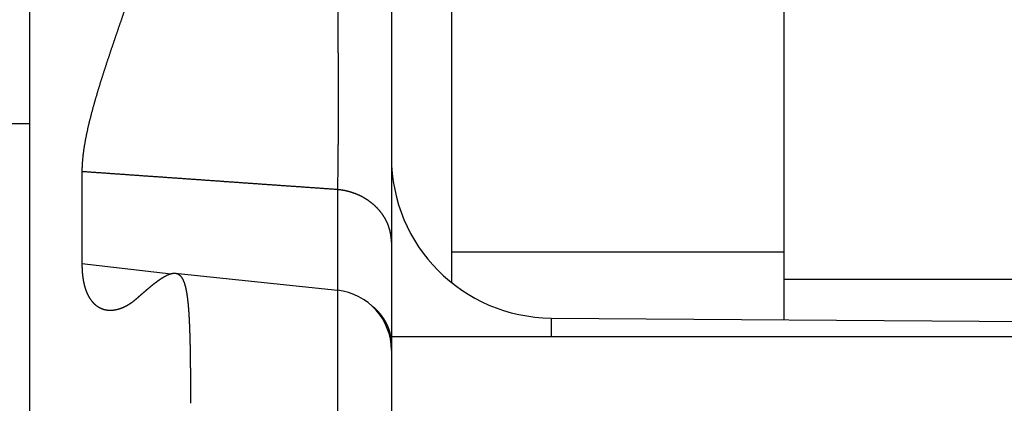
# Model space of a CAD drawing. Header units: millimetres. Extents: x 25 to 822, y 63 to 527.
# Tile 17 of 20: x 566 to 615, y 468 to 487. Entities that reach past the tile are written whole.
import ezdxf

# ---------------------------------------------------------------- set-up
doc = ezdxf.new("R2010")
doc.units = ezdxf.units.MM
doc.header["$MEASUREMENT"] = 0
doc.layers.add('12', color=7, linetype='Continuous')

msp = doc.modelspace()

# ---------------------------------------------------------------- linework, layer by layer
at = {"color": 7, "linetype": 'Continuous', "lineweight": 30}
for p, q in [((587.161, 473.83), (587.161, 502.508)), ((603.711, 471.99), (603.711, 501.329)), ((603.711, 475.348), (587.161, 475.348)), ((603.711, 474.008), (635.161, 474.008)), ((592.104, 472.073), (592.104, 471.138))]:
    msp.add_line(p, q, dxfattribs=at)
at = {"layer": '12', "color": 7, "linetype": 'Continuous', "lineweight": 30}
for p, q in [((584.161, 513.261), (584.161, 470.492)), ((566.161, 399.166), (566.161, 500.818)), ((566.161, 481.73), (565.161, 481.73)), ((568.759, 479.351), (568.759, 474.78)), ((581.475, 478.459), (581.475, 419.187)), ((568.759, 474.78), (573.193, 474.277)), ((573.403, 474.3), (581.475, 473.451)), ((592.104, 472.073), (635.161, 471.765)), ((637.161, 471.138), (584.161, 471.138)), ((584.161, 470.468), (584.161, 397.495))]:
    msp.add_line(p, q, dxfattribs=at)
for centre, radius, start, end in [((592.161, 480.073), 8, 180, 269.5908), ((581.161, 470.468), 3, 0, 84)]:
    msp.add_arc(centre, radius, start, end, dxfattribs=at)
for points, start_tangent, end_tangent in [([(571.531, 489.305), (571.508, 489.237), (571.485, 489.169), (571.462, 489.1), (571.44, 489.032), (571.417, 488.964), (571.394, 488.895), (571.371, 488.827), (571.348, 488.759), (571.325, 488.691), (571.302, 488.623), (571.279, 488.554), (571.256, 488.486), (571.233, 488.418), (571.21, 488.35), (571.187, 488.282), (571.164, 488.213), (571.14, 488.145), (571.117, 488.077), (571.094, 488.009), (571.071, 487.941), (571.048, 487.873), (571.024, 487.805), (571.001, 487.736), (570.978, 487.668), (570.955, 487.6), (570.931, 487.532), (570.908, 487.464), (570.885, 487.396), (570.861, 487.328), (570.838, 487.26), (570.815, 487.192), (570.791, 487.124), (570.768, 487.055), (570.745, 486.987), (570.721, 486.919), (570.698, 486.851), (570.675, 486.783), (570.651, 486.715), (570.628, 486.647), (570.605, 486.579), (570.581, 486.511), (570.558, 486.443), (570.535, 486.374), (570.511, 486.306), (570.488, 486.238), (570.465, 486.17), (570.441, 486.102), (570.418, 486.034), (570.395, 485.966), (570.372, 485.898), (570.349, 485.829), (570.325, 485.761), (570.302, 485.693), (570.279, 485.625), (570.256, 485.557), (570.233, 485.488), (570.21, 485.42), (570.187, 485.352), (570.164, 485.284), (570.141, 485.216), (570.118, 485.147), (570.095, 485.079), (570.073, 485.011), (570.05, 484.942), (570.027, 484.874), (570.005, 484.806), (569.982, 484.737), (569.96, 484.669), (569.937, 484.6), (569.915, 484.532), (569.893, 484.464), (569.871, 484.395), (569.849, 484.327), (569.826, 484.258), (569.804, 484.19), (569.783, 484.121), (569.761, 484.052), (569.739, 483.984), (569.717, 483.915), (569.696, 483.846), (569.674, 483.778), (569.653, 483.709), (569.632, 483.64), (569.611, 483.571), (569.589, 483.503), (569.568, 483.434), (569.548, 483.365), (569.527, 483.296), (569.506, 483.227), (569.486, 483.158), (569.465, 483.089), (569.445, 483.02), (569.425, 482.951), (569.405, 482.882), (569.385, 482.812), (569.365, 482.743), (569.346, 482.674), (569.326, 482.604), (569.307, 482.535), (569.288, 482.466), (569.269, 482.396), (569.251, 482.327), (569.232, 482.257), (569.214, 482.187), (569.196, 482.118), (569.178, 482.048), (569.16, 481.978), (569.143, 481.908), (569.126, 481.838), (569.109, 481.768), (569.092, 481.698), (569.075, 481.628), (569.059, 481.558), (569.043, 481.488), (569.028, 481.418), (569.012, 481.347), (568.997, 481.277), (568.982, 481.206), (568.968, 481.136), (568.954, 481.065), (568.94, 480.995), (568.927, 480.924), (568.914, 480.853), (568.901, 480.782), (568.889, 480.711), (568.877, 480.64), (568.866, 480.569), (568.855, 480.498), (568.844, 480.427), (568.834, 480.355), (568.825, 480.284), (568.816, 480.213), (568.807, 480.141), (568.799, 480.069), (568.792, 479.998), (568.785, 479.926), (568.779, 479.854), (568.774, 479.782), (568.769, 479.71), (568.766, 479.639), (568.763, 479.567), (568.76, 479.495), (568.759, 479.423), (568.759, 479.351)], (-0.093321, -0.281081), (-0.000765, -0.296261)), ([(581.475, 488.798), (581.476, 488.69), (581.477, 488.582), (581.478, 488.475), (581.479, 488.367), (581.48, 488.259), (581.481, 488.151), (581.482, 488.044), (581.483, 487.936), (581.484, 487.828), (581.485, 487.721), (581.486, 487.613), (581.487, 487.505), (581.487, 487.398), (581.488, 487.29), (581.489, 487.182), (581.49, 487.074), (581.491, 486.967), (581.492, 486.859), (581.492, 486.751), (581.493, 486.644), (581.494, 486.536), (581.495, 486.428), (581.495, 486.321), (581.496, 486.213), (581.497, 486.105), (581.498, 485.997), (581.498, 485.89), (581.499, 485.782), (581.499, 485.674), (581.5, 485.567), (581.501, 485.459), (581.501, 485.351), (581.502, 485.244), (581.502, 485.136), (581.503, 485.028), (581.503, 484.92), (581.504, 484.813), (581.504, 484.705), (581.504, 484.597), (581.505, 484.49), (581.505, 484.382), (581.505, 484.274), (581.506, 484.167), (581.506, 484.059), (581.506, 483.951), (581.507, 483.843), (581.507, 483.736), (581.507, 483.628), (581.507, 483.52), (581.507, 483.413), (581.507, 483.305), (581.508, 483.197), (581.508, 483.09), (581.508, 482.982), (581.508, 482.874), (581.508, 482.766), (581.508, 482.659), (581.508, 482.551), (581.508, 482.443), (581.507, 482.336), (581.507, 482.228), (581.507, 482.12), (581.507, 482.013), (581.507, 481.905), (581.506, 481.797), (581.506, 481.689), (581.506, 481.582), (581.505, 481.474), (581.505, 481.366), (581.505, 481.259), (581.504, 481.151), (581.504, 481.043), (581.503, 480.936), (581.503, 480.828), (581.502, 480.72), (581.501, 480.612), (581.5, 480.505), (581.5, 480.397), (581.499, 480.289), (581.498, 480.182), (581.497, 480.074), (581.496, 479.966), (581.495, 479.859), (581.494, 479.751), (581.493, 479.643), (581.492, 479.535), (581.49, 479.428), (581.489, 479.32), (581.488, 479.212), (581.486, 479.105), (581.484, 478.997), (581.483, 478.889), (581.481, 478.782), (581.479, 478.674), (581.477, 478.566), (581.475, 478.459)], (0.004505, -0.449512), (-0.009154, -0.449441)), ([(581.475, 478.459), (581.276, 478.472), (581.077, 478.486), (580.879, 478.5), (580.68, 478.514), (580.481, 478.528), (580.282, 478.542), (580.084, 478.556), (579.885, 478.57), (579.686, 478.584), (579.488, 478.598), (579.289, 478.612), (579.09, 478.626), (578.892, 478.64), (578.693, 478.653), (578.494, 478.667), (578.296, 478.681), (578.097, 478.695), (577.898, 478.709), (577.7, 478.723), (577.501, 478.737), (577.302, 478.751), (577.103, 478.765), (576.905, 478.779), (576.706, 478.793), (576.507, 478.807), (576.309, 478.821), (576.11, 478.835), (575.911, 478.848), (575.713, 478.862), (575.514, 478.876), (575.315, 478.89), (575.117, 478.904), (574.918, 478.918), (574.719, 478.932), (574.52, 478.946), (574.322, 478.96), (574.123, 478.974), (573.924, 478.988), (573.726, 479.002), (573.527, 479.016), (573.328, 479.03), (573.13, 479.044), (572.931, 479.058), (572.732, 479.072), (572.534, 479.085), (572.335, 479.099), (572.136, 479.113), (571.938, 479.127), (571.739, 479.141), (571.54, 479.155), (571.341, 479.169), (571.143, 479.183), (570.944, 479.197), (570.745, 479.211), (570.547, 479.225), (570.348, 479.239), (570.149, 479.253), (569.951, 479.267), (569.752, 479.281), (569.553, 479.295), (569.355, 479.309), (569.156, 479.323), (568.957, 479.337), (568.759, 479.351)], (-0.847749, 0.059364), (-0.847734, 0.059576)), ([(584.161, 475.839), (584.161, 475.875), (584.16, 475.912), (584.158, 475.949), (584.156, 475.985), (584.154, 476.022), (584.15, 476.058), (584.147, 476.095), (584.142, 476.131), (584.137, 476.168), (584.132, 476.204), (584.125, 476.24), (584.119, 476.277), (584.112, 476.313), (584.104, 476.349), (584.095, 476.385), (584.086, 476.42), (584.077, 476.456), (584.067, 476.492), (584.056, 476.527), (584.045, 476.562), (584.034, 476.597), (584.022, 476.632), (584.009, 476.667), (583.996, 476.701), (583.982, 476.735), (583.968, 476.769), (583.953, 476.803), (583.938, 476.836), (583.922, 476.87), (583.906, 476.903), (583.889, 476.935), (583.872, 476.968), (583.854, 477), (583.836, 477.032), (583.817, 477.064), (583.798, 477.095), (583.778, 477.126), (583.758, 477.157), (583.738, 477.188), (583.717, 477.218), (583.696, 477.248), (583.674, 477.278), (583.652, 477.307), (583.629, 477.336), (583.606, 477.365), (583.583, 477.393), (583.559, 477.421), (583.535, 477.449), (583.511, 477.476), (583.486, 477.503), (583.461, 477.53), (583.435, 477.557), (583.409, 477.583), (583.383, 477.608), (583.357, 477.634), (583.33, 477.659), (583.303, 477.684), (583.275, 477.708), (583.247, 477.732), (583.219, 477.755), (583.191, 477.779), (583.162, 477.801), (583.133, 477.824), (583.104, 477.846), (583.074, 477.868), (583.044, 477.889), (583.014, 477.91), (582.984, 477.931), (582.953, 477.951), (582.922, 477.971), (582.891, 477.991), (582.86, 478.01), (582.828, 478.029), (582.797, 478.047), (582.765, 478.065), (582.732, 478.083), (582.7, 478.1), (582.667, 478.117), (582.635, 478.133), (582.601, 478.15), (582.568, 478.165), (582.535, 478.181), (582.501, 478.196), (582.468, 478.21), (582.434, 478.224), (582.399, 478.238), (582.365, 478.251), (582.331, 478.264), (582.296, 478.277), (582.262, 478.289), (582.227, 478.301), (582.192, 478.313), (582.157, 478.324), (582.122, 478.334), (582.086, 478.344), (582.051, 478.354), (582.016, 478.364), (581.98, 478.373), (581.944, 478.382), (581.909, 478.39), (581.873, 478.398), (581.837, 478.405), (581.801, 478.412), (581.765, 478.419), (581.729, 478.425), (581.692, 478.431), (581.656, 478.437), (581.62, 478.442), (581.584, 478.447), (581.547, 478.451), (581.511, 478.455), (581.475, 478.459)], (-0.000086, 0.151881), (-0.151112, 0.013942)), ([(568.759, 474.78), (568.759, 474.76), (568.759, 474.74), (568.759, 474.72), (568.759, 474.7), (568.759, 474.68), (568.76, 474.66), (568.76, 474.64), (568.761, 474.62), (568.761, 474.6), (568.762, 474.58), (568.762, 474.56), (568.763, 474.54), (568.764, 474.52), (568.765, 474.5), (568.766, 474.48), (568.767, 474.46), (568.768, 474.44), (568.769, 474.42), (568.771, 474.4), (568.772, 474.38), (568.773, 474.36), (568.775, 474.34), (568.777, 474.32), (568.778, 474.3), (568.78, 474.28), (568.782, 474.26), (568.784, 474.24), (568.786, 474.22), (568.788, 474.2), (568.791, 474.18), (568.793, 474.16), (568.795, 474.14), (568.798, 474.121), (568.801, 474.101), (568.803, 474.081), (568.806, 474.061), (568.809, 474.041), (568.812, 474.021), (568.815, 474.002), (568.819, 473.982), (568.822, 473.962), (568.826, 473.942), (568.829, 473.923), (568.833, 473.903), (568.837, 473.883), (568.841, 473.864), (568.845, 473.844), (568.849, 473.824), (568.853, 473.805), (568.857, 473.785), (568.862, 473.766), (568.867, 473.746), (568.871, 473.727), (568.876, 473.707), (568.881, 473.688), (568.886, 473.669), (568.892, 473.649), (568.897, 473.63), (568.902, 473.611), (568.908, 473.592), (568.914, 473.572), (568.92, 473.553), (568.926, 473.534), (568.932, 473.515), (568.939, 473.496), (568.945, 473.477), (568.952, 473.458), (568.959, 473.44), (568.966, 473.421), (568.973, 473.402), (568.98, 473.384), (568.987, 473.365), (568.995, 473.347), (569.003, 473.328), (569.011, 473.31), (569.019, 473.291), (569.027, 473.273), (569.036, 473.255), (569.044, 473.237), (569.053, 473.219), (569.062, 473.201), (569.071, 473.183), (569.081, 473.166), (569.091, 473.148), (569.1, 473.131), (569.111, 473.113), (569.121, 473.096), (569.131, 473.079), (569.142, 473.062), (569.153, 473.045), (569.164, 473.028), (569.175, 473.011), (569.187, 472.994), (569.199, 472.978), (569.211, 472.962), (569.223, 472.946), (569.235, 472.93), (569.248, 472.914), (569.261, 472.898), (569.274, 472.883), (569.287, 472.867), (569.301, 472.852), (569.314, 472.837), (569.328, 472.823), (569.342, 472.808), (569.356, 472.794), (569.371, 472.78), (569.386, 472.766), (569.4, 472.753), (569.416, 472.74), (569.431, 472.727), (569.446, 472.714), (569.462, 472.701), (569.478, 472.689), (569.494, 472.677), (569.51, 472.666), (569.527, 472.654), (569.544, 472.643), (569.561, 472.632), (569.578, 472.622), (569.595, 472.612), (569.612, 472.602), (569.63, 472.592), (569.648, 472.583), (569.666, 472.574), (569.684, 472.566), (569.702, 472.557), (569.721, 472.549), (569.739, 472.542), (569.758, 472.535), (569.777, 472.528), (569.796, 472.521), (569.815, 472.515), (569.834, 472.509), (569.853, 472.503), (569.873, 472.498), (569.892, 472.493), (569.912, 472.489), (569.931, 472.485), (569.951, 472.481), (569.971, 472.477), (569.991, 472.474), (570.01, 472.471), (570.03, 472.469)], (-0.000027, -0.082356), (0.081902, -0.009414)), ([(571.531, 473.081), (571.544, 473.093), (571.557, 473.105), (571.57, 473.116), (571.584, 473.128), (571.597, 473.14), (571.61, 473.152), (571.623, 473.163), (571.637, 473.175), (571.65, 473.187), (571.663, 473.199), (571.677, 473.21), (571.69, 473.222), (571.703, 473.234), (571.717, 473.245), (571.73, 473.257), (571.743, 473.269), (571.757, 473.281), (571.77, 473.292), (571.783, 473.304), (571.797, 473.316), (571.81, 473.327), (571.823, 473.339), (571.837, 473.35), (571.85, 473.362), (571.864, 473.374), (571.877, 473.385), (571.891, 473.397), (571.904, 473.408), (571.917, 473.42), (571.931, 473.431), (571.944, 473.443), (571.958, 473.454), (571.971, 473.466), (571.985, 473.477), (571.998, 473.489), (572.012, 473.5), (572.026, 473.512), (572.039, 473.523), (572.053, 473.535), (572.066, 473.546), (572.08, 473.558), (572.093, 473.569), (572.107, 473.58), (572.121, 473.592), (572.134, 473.603), (572.148, 473.614), (572.162, 473.626), (572.175, 473.637), (572.189, 473.648), (572.203, 473.659), (572.217, 473.671), (572.23, 473.682), (572.244, 473.693), (572.258, 473.704), (572.272, 473.715), (572.286, 473.726), (572.299, 473.737), (572.313, 473.749), (572.327, 473.76), (572.341, 473.771), (572.355, 473.782), (572.369, 473.792), (572.383, 473.803), (572.397, 473.814), (572.411, 473.825), (572.425, 473.836), (572.439, 473.847), (572.454, 473.857), (572.468, 473.868), (572.482, 473.879), (572.496, 473.889), (572.51, 473.9), (572.525, 473.91), (572.539, 473.921), (572.553, 473.931), (572.568, 473.941), (572.582, 473.952), (572.597, 473.962), (572.611, 473.972), (572.626, 473.982), (572.641, 473.992), (572.655, 474.002), (572.67, 474.012), (572.685, 474.022), (572.699, 474.032), (572.714, 474.042), (572.729, 474.052), (572.744, 474.061), (572.759, 474.071), (572.774, 474.08), (572.789, 474.09), (572.804, 474.099), (572.819, 474.108), (572.835, 474.117), (572.85, 474.126), (572.865, 474.135), (572.881, 474.144), (572.896, 474.152), (572.912, 474.161), (572.927, 474.169), (572.943, 474.178), (572.958, 474.186), (572.974, 474.194), (572.99, 474.201), (573.006, 474.209), (573.022, 474.216), (573.039, 474.224), (573.055, 474.231), (573.072, 474.238), (573.088, 474.244), (573.105, 474.251), (573.122, 474.257), (573.139, 474.263), (573.156, 474.268), (573.173, 474.274), (573.191, 474.279), (573.208, 474.283), (573.226, 474.287), (573.243, 474.291), (573.261, 474.294), (573.279, 474.297), (573.296, 474.299), (573.314, 474.301), (573.332, 474.302), (573.35, 474.302), (573.367, 474.302), (573.385, 474.301), (573.403, 474.3)], (0.0547, 0.048707), (0.072959, -0.006979)), ([(573.403, 474.3), (573.435, 474.295), (573.467, 474.288), (573.498, 474.278), (573.527, 474.266), (573.556, 474.251), (573.583, 474.234), (573.609, 474.214), (573.634, 474.193), (573.657, 474.171), (573.678, 474.147), (573.698, 474.121), (573.717, 474.095), (573.735, 474.068), (573.752, 474.041), (573.767, 474.012), (573.782, 473.984), (573.796, 473.954), (573.809, 473.925), (573.821, 473.895), (573.833, 473.865), (573.844, 473.835), (573.855, 473.804), (573.865, 473.774), (573.874, 473.743), (573.883, 473.712), (573.892, 473.681), (573.901, 473.65), (573.908, 473.619), (573.916, 473.587), (573.923, 473.556), (573.93, 473.524), (573.937, 473.493), (573.943, 473.461), (573.949, 473.429), (573.955, 473.398), (573.961, 473.366), (573.966, 473.334), (573.972, 473.302), (573.977, 473.27), (573.982, 473.238), (573.986, 473.206), (573.991, 473.175), (573.995, 473.143), (574, 473.111), (574.004, 473.079), (574.008, 473.047), (574.012, 473.015), (574.016, 472.983), (574.02, 472.951), (574.023, 472.919), (574.027, 472.887), (574.03, 472.855), (574.033, 472.823), (574.037, 472.791), (574.04, 472.759), (574.043, 472.727), (574.046, 472.695), (574.049, 472.662), (574.051, 472.63), (574.054, 472.598), (574.057, 472.566), (574.059, 472.534), (574.062, 472.502), (574.064, 472.47), (574.067, 472.438), (574.069, 472.406), (574.071, 472.373), (574.073, 472.341), (574.075, 472.309), (574.078, 472.277), (574.08, 472.245), (574.082, 472.213), (574.084, 472.181), (574.085, 472.148), (574.087, 472.116), (574.089, 472.084), (574.091, 472.052), (574.093, 472.02), (574.094, 471.988), (574.096, 471.955), (574.097, 471.923), (574.099, 471.891), (574.1, 471.859), (574.102, 471.827), (574.103, 471.794), (574.105, 471.762), (574.106, 471.73), (574.107, 471.698), (574.109, 471.666), (574.11, 471.633), (574.111, 471.601), (574.113, 471.569), (574.114, 471.537), (574.115, 471.505), (574.116, 471.472), (574.117, 471.44), (574.118, 471.408), (574.119, 471.376), (574.12, 471.344), (574.122, 471.312), (574.123, 471.279), (574.124, 471.247), (574.124, 471.215), (574.125, 471.183), (574.126, 471.151), (574.127, 471.118), (574.128, 471.086), (574.129, 471.054), (574.13, 471.022), (574.131, 470.989), (574.132, 470.957), (574.132, 470.925), (574.133, 470.893), (574.134, 470.861), (574.135, 470.828), (574.135, 470.796), (574.136, 470.764), (574.137, 470.732), (574.137, 470.7), (574.138, 470.667), (574.139, 470.635), (574.139, 470.603), (574.14, 470.571), (574.141, 470.539), (574.141, 470.506), (574.142, 470.474), (574.142, 470.442), (574.143, 470.41), (574.143, 470.378), (574.144, 470.345), (574.145, 470.313), (574.145, 470.281), (574.146, 470.249), (574.146, 470.217), (574.147, 470.184), (574.147, 470.152), (574.147, 470.12), (574.148, 470.088), (574.148, 470.055), (574.149, 470.023), (574.149, 469.991), (574.15, 469.959), (574.15, 469.927), (574.15, 469.894), (574.151, 469.862), (574.151, 469.83), (574.151, 469.798), (574.152, 469.766), (574.152, 469.733), (574.153, 469.701), (574.153, 469.669), (574.153, 469.637), (574.153, 469.604), (574.154, 469.572), (574.154, 469.54), (574.154, 469.508), (574.155, 469.476), (574.155, 469.443), (574.155, 469.411), (574.155, 469.379), (574.156, 469.347), (574.156, 469.315), (574.156, 469.282), (574.156, 469.25), (574.157, 469.218), (574.157, 469.186), (574.157, 469.154), (574.157, 469.121), (574.157, 469.089), (574.158, 469.057), (574.158, 469.025), (574.158, 468.992), (574.158, 468.96), (574.158, 468.928), (574.159, 468.896), (574.159, 468.864), (574.159, 468.831), (574.159, 468.799), (574.159, 468.767), (574.159, 468.735), (574.159, 468.703), (574.16, 468.67), (574.16, 468.638), (574.16, 468.606), (574.16, 468.574), (574.16, 468.541), (574.16, 468.509), (574.16, 468.477), (574.16, 468.445), (574.16, 468.413), (574.16, 468.38), (574.16, 468.348), (574.161, 468.316), (574.161, 468.284), (574.161, 468.252), (574.161, 468.219), (574.161, 468.187), (574.161, 468.155), (574.161, 468.123), (574.161, 468.09), (574.161, 468.058), (574.161, 468.026), (574.161, 467.994), (574.161, 467.962), (574.161, 467.929), (574.161, 467.897), (574.161, 467.865), (574.161, 467.833)], (0.132332, -0.014655), (-0.000001, -0.131384)), ([(570.03, 472.469), (570.047, 472.467), (570.065, 472.466), (570.082, 472.464), (570.099, 472.463), (570.116, 472.462), (570.134, 472.462), (570.151, 472.461), (570.168, 472.461), (570.186, 472.461), (570.203, 472.462), (570.22, 472.462), (570.238, 472.463), (570.255, 472.464), (570.273, 472.465), (570.29, 472.467), (570.307, 472.469), (570.325, 472.47), (570.342, 472.473), (570.359, 472.475), (570.377, 472.477), (570.394, 472.48), (570.411, 472.483), (570.428, 472.486), (570.446, 472.489), (570.463, 472.493), (570.48, 472.497), (570.497, 472.501), (570.514, 472.505), (570.531, 472.509), (570.548, 472.513), (570.565, 472.518), (570.582, 472.523), (570.599, 472.528), (570.616, 472.533), (570.632, 472.538), (570.649, 472.543), (570.666, 472.549), (570.682, 472.555), (570.699, 472.56), (570.715, 472.567), (570.732, 472.573), (570.748, 472.579), (570.764, 472.585), (570.78, 472.592), (570.796, 472.599), (570.812, 472.606), (570.828, 472.613), (570.844, 472.62), (570.86, 472.627), (570.875, 472.634), (570.891, 472.642), (570.907, 472.649), (570.922, 472.657), (570.937, 472.665), (570.953, 472.673), (570.968, 472.681), (570.983, 472.689), (570.998, 472.698), (571.013, 472.706), (571.029, 472.715), (571.043, 472.723), (571.058, 472.732), (571.073, 472.741), (571.088, 472.75), (571.103, 472.759), (571.117, 472.768), (571.132, 472.777), (571.146, 472.787), (571.161, 472.796), (571.175, 472.806), (571.19, 472.815), (571.204, 472.825), (571.218, 472.835), (571.233, 472.844), (571.247, 472.854), (571.261, 472.864), (571.275, 472.875), (571.289, 472.885), (571.303, 472.895), (571.317, 472.905), (571.33, 472.916), (571.344, 472.926), (571.358, 472.937), (571.371, 472.948), (571.385, 472.958), (571.399, 472.969), (571.412, 472.98), (571.425, 472.991), (571.439, 473.002), (571.452, 473.013), (571.465, 473.024), (571.478, 473.035), (571.492, 473.047), (571.505, 473.058), (571.518, 473.069), (571.531, 473.081)], (0.071731, -0.008184), (0.053895, 0.048006)), ([(584.161, 470.788), (584.161, 470.811), (584.161, 470.833), (584.16, 470.856), (584.159, 470.878), (584.158, 470.901), (584.157, 470.923), (584.155, 470.946), (584.154, 470.968), (584.152, 470.991), (584.149, 471.013), (584.147, 471.036), (584.144, 471.058), (584.141, 471.08), (584.138, 471.103), (584.135, 471.125), (584.131, 471.147), (584.128, 471.17), (584.124, 471.192), (584.119, 471.214), (584.115, 471.236), (584.11, 471.258), (584.105, 471.28), (584.1, 471.302), (584.095, 471.324), (584.089, 471.346), (584.083, 471.368), (584.077, 471.389), (584.071, 471.411), (584.065, 471.432), (584.058, 471.454), (584.051, 471.475), (584.044, 471.497), (584.037, 471.518), (584.029, 471.539), (584.021, 471.561), (584.014, 471.582), (584.005, 471.603), (583.997, 471.624), (583.988, 471.644), (583.98, 471.665), (583.971, 471.686), (583.962, 471.707), (583.952, 471.727), (583.943, 471.747), (583.933, 471.768), (583.923, 471.788), (583.913, 471.808), (583.902, 471.828), (583.892, 471.848), (583.881, 471.868), (583.87, 471.888), (583.859, 471.908), (583.848, 471.927), (583.836, 471.947), (583.824, 471.966), (583.812, 471.985), (583.8, 472.005), (583.788, 472.024), (583.776, 472.043), (583.763, 472.062), (583.75, 472.08), (583.737, 472.099), (583.724, 472.117), (583.711, 472.136), (583.698, 472.154), (583.684, 472.172), (583.67, 472.19), (583.656, 472.208), (583.642, 472.226), (583.628, 472.244), (583.614, 472.262), (583.599, 472.279), (583.585, 472.296), (583.57, 472.314), (583.555, 472.331), (583.54, 472.348), (583.524, 472.365), (583.509, 472.381), (583.493, 472.398), (583.478, 472.414), (583.462, 472.431), (583.446, 472.447), (583.43, 472.463), (583.414, 472.479), (583.398, 472.494), (583.381, 472.51), (583.365, 472.525), (583.348, 472.541), (583.331, 472.556), (583.314, 472.571), (583.297, 472.586), (583.28, 472.601), (583.263, 472.615), (583.246, 472.629), (583.228, 472.644), (583.211, 472.658)], (-0.000017, 0.093961), (-0.07349, 0.058684))]:
    msp.add_spline(points, degree=3, dxfattribs=dict(at, start_tangent=start_tangent, end_tangent=end_tangent))

doc.saveas('drawing.dxf')
